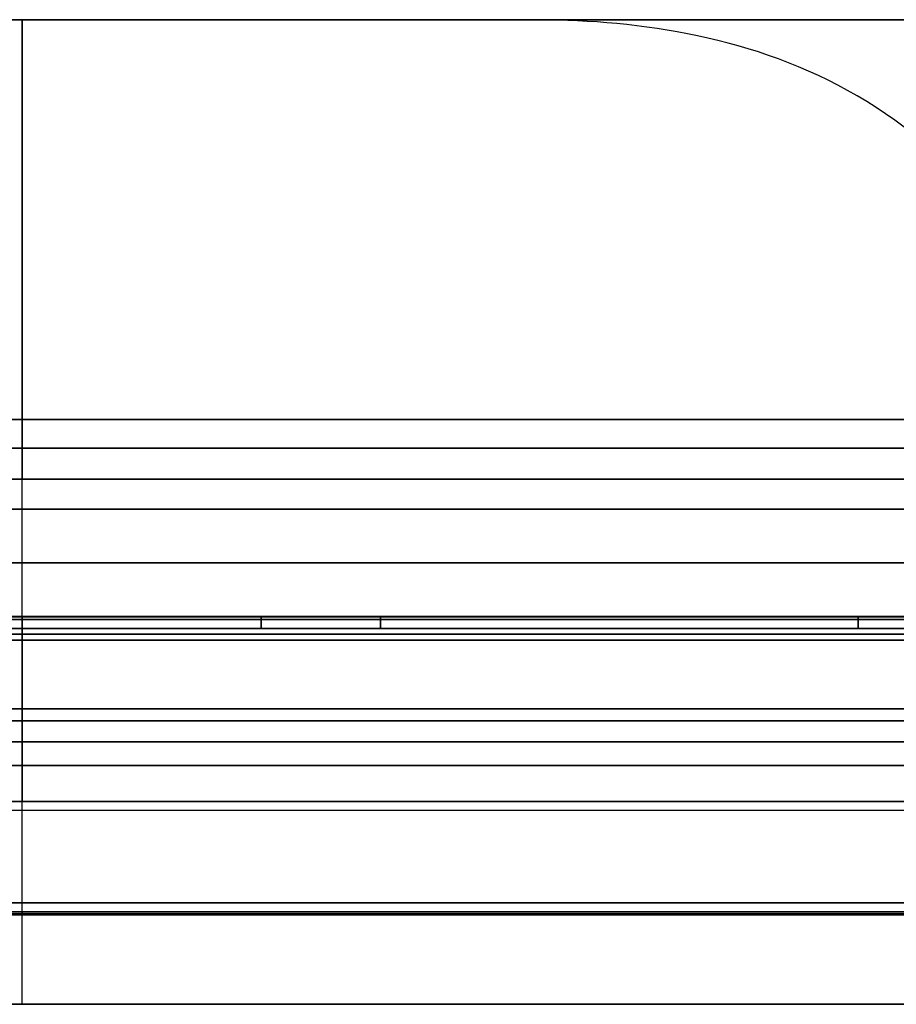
# Model space of a CAD drawing. Header units: millimetres. Extents: x -360 to 360, y 0 to 442.
# Tile 23 of 41: x 0 to 146, y 277 to 442. Entities that reach past the tile are written whole.
import ezdxf

# ---------------------------------------------------------------- set-up
doc = ezdxf.new("R2010")
doc.units = ezdxf.units.MM
doc.header["$MEASUREMENT"] = 0
for name, color, linetype in [('IGES LEVEL 20', 7, 'Continuous'), ('IGES LEVEL 26', 7, 'Continuous'), ('IGES LEVEL 27', 7, 'Continuous'), ('IGES LEVEL 28', 7, 'Continuous'), ('IGES LEVEL 32', 7, 'Continuous'), ('IGES LEVEL 34', 7, 'Continuous'), ('IGES LEVEL 9', 7, 'Continuous')]:
    doc.layers.add(name, color=color, linetype=linetype)

msp = doc.modelspace()

# ---------------------------------------------------------------- linework, layer by layer
at = {"layer": 'IGES LEVEL 20', "color": 252, "extrusion": (1, 0, 0)}
for centre, start, end in [((341.5, -295.5), 270, 360), ((341.5, -276.5), 0, 90), ((292.5, -295.5), 180, 270), ((292.5, -276.5), 90, 180)]:
    msp.add_arc(centre, 0.5, start, end, dxfattribs=at)
at = {"layer": 'IGES LEVEL 20'}
for points in [[(-316, 342, -295.5), (0, 342, -295.5), (316, 342, -295.5)], [(316, 342, -276.5), (0, 342, -276.5), (-316, 342, -276.5)], [(316, 341.5, -296), (0, 341.5, -296), (-316, 341.5, -296)], [(-316, 341.5, -276), (0, 341.5, -276), (316, 341.5, -276)], [(316, 340, -278), (0, 340, -278), (-316, 340, -278)], [(-316, 340, -294), (0, 340, -294), (316, 340, -294)], [(-316, 294, -278), (0, 294, -278), (316, 294, -278)], [(-316, 294, -294), (0, 294, -294), (316, 294, -294)], [(-316, 292.5, -296), (0, 292.5, -296), (316, 292.5, -296)], [(316, 292.5, -276), (0, 292.5, -276), (-316, 292.5, -276)], [(-316, 292, -276.5), (0, 292, -276.5), (316, 292, -276.5)], [(316, 292, -295.5), (0, 292, -295.5), (-316, 292, -295.5)]]:
    msp.add_open_spline(points, degree=2, dxfattribs=at)
at = {"layer": 'IGES LEVEL 20', "color": 252}
for points in [[(-316, 342, -295.5), (0, 342, -295.5), (316, 342, -295.5)], [(-316, 342, -295.5), (0, 342, -295.5), (316, 342, -295.5)], [(316, 342, -276.5), (0, 342, -276.5), (-316, 342, -276.5)], [(316, 342, -276.5), (0, 342, -276.5), (-316, 342, -276.5)], [(316, 341.89, -276.18), (0, 341.89, -276.18), (-316, 341.89, -276.18)], [(316, 341.85, -295.85), (0, 341.85, -295.85), (-316, 341.85, -295.85)], [(-261, 342, -286), (0, 342, -286), (261, 342, -286)], [(0, 342, -276.5), (0, 342, -286), (0, 342, -295.5)], [(316, 341.5, -296), (0, 341.5, -296), (-316, 341.5, -296)], [(316, 341.5, -296), (0, 341.5, -296), (-316, 341.5, -296)], [(-316, 341.5, -276), (0, 341.5, -276), (316, 341.5, -276)], [(-316, 341.5, -276), (0, 341.5, -276), (316, 341.5, -276)], [(-316, 340, -278), (0, 340, -278), (316, 340, -278)], [(316, 340, -294), (0, 340, -294), (-316, 340, -294)], [(-316, 340, -294), (0, 340, -294), (316, 340, -294)], [(316, 340, -278), (0, 340, -278), (-316, 340, -278)], [(-261, 340, -286), (0, 340, -286), (261, 340, -286)], [(0, 292.5, -296), (0, 317, -296), (0, 341.5, -296)], [(0, 292.5, -276), (0, 317, -276), (0, 341.5, -276)], [(0, 294, -278), (0, 317, -278), (0, 340, -278)], [(0, 294, -294), (0, 317, -294), (0, 340, -294)], [(0, 340, -278), (0, 340, -286), (0, 340, -294)], [(246, 317, -278), (0, 317, -278), (-246, 317, -278)], [(-246, 317, -294), (0, 317, -294), (246, 317, -294)], [(-246, 317, -296), (0, 317, -296), (246, 317, -296)], [(246, 317, -276), (0, 317, -276), (-246, 317, -276)], [(316, 294, -278), (0, 294, -278), (-316, 294, -278)], [(-316, 294, -278), (0, 294, -278), (316, 294, -278)], [(316, 294, -294), (0, 294, -294), (-316, 294, -294)], [(-316, 294, -294), (0, 294, -294), (316, 294, -294)], [(-261, 294, -286), (0, 294, -286), (261, 294, -286)], [(0, 294, -294), (0, 294, -286), (0, 294, -278)], [(-316, 292.5, -296), (0, 292.5, -296), (316, 292.5, -296)], [(-316, 292.5, -296), (0, 292.5, -296), (316, 292.5, -296)], [(316, 292.5, -276), (0, 292.5, -276), (-316, 292.5, -276)], [(316, 292.5, -276), (0, 292.5, -276), (-316, 292.5, -276)], [(316, 292.15, -295.85), (0, 292.15, -295.85), (-316, 292.15, -295.85)], [(316, 292.11, -276.18), (0, 292.11, -276.18), (-316, 292.11, -276.18)], [(316, 292, -295.5), (0, 292, -295.5), (-316, 292, -295.5)], [(-316, 292, -276.5), (0, 292, -276.5), (316, 292, -276.5)], [(-316, 292, -276.5), (0, 292, -276.5), (316, 292, -276.5)], [(316, 292, -295.5), (0, 292, -295.5), (-316, 292, -295.5)], [(-261, 292, -286), (0, 292, -286), (261, 292, -286)], [(0, 292, -295.5), (0, 292, -286), (0, 292, -276.5)]]:
    msp.add_open_spline(points, degree=2, dxfattribs=at)
at = {"layer": 'IGES LEVEL 26'}
for points in [[(340, 360, 315), (0, 360, 315), (-340, 360, 315)], [(-340, 360, -315), (0, 360, -315), (340, 360, -315)], [(-237.5, 360, 222.5), (0, 360, 222.5), (237.5, 360, 222.5)], [(237.5, 360, -222.5), (0, 360, -222.5), (-237.5, 360, -222.5)], [(340, 342, 315), (0, 342, 315), (-340, 342, 315)], [(-340, 342, -315), (0, 342, -315), (340, 342, -315)], [(-237.5, 342, 222.5), (0, 342, 222.5), (237.5, 342, 222.5)], [(237.5, 342, -222.5), (0, 342, -222.5), (-237.5, 342, -222.5)]]:
    msp.add_open_spline(points, degree=2, dxfattribs=at)
at = {"layer": 'IGES LEVEL 26', "color": 255}
for points in [[(340, 360, -315), (0, 360, -315), (-340, 360, -315)], [(-340, 360, 315), (0, 360, 315), (340, 360, 315)], [(-340, 360, -315), (0, 360, -315), (340, 360, -315)], [(340, 360, 315), (0, 360, 315), (-340, 360, 315)], [(-237.5, 360, 222.5), (0, 360, 222.5), (237.5, 360, 222.5)], [(237.5, 360, -222.5), (0, 360, -222.5), (-237.5, 360, -222.5)], [(237.5, 360, -222.5), (0, 360, -222.5), (-237.5, 360, -222.5)], [(-237.5, 360, 222.5), (0, 360, 222.5), (237.5, 360, 222.5)], [(0, 342, 222.5), (0, 351, 222.5), (0, 360, 222.5)], [(0, 342, -222.5), (0, 351, -222.5), (0, 360, -222.5)], [(0, 342, -315), (0, 351, -315), (0, 360, -315)], [(0, 342, 315), (0, 351, 315), (0, 360, 315)], [(0, 360, 315), (0, 360, 268.75), (0, 360, 222.5)], [(0, 360, -222.5), (0, 360, -268.75), (0, 360, -315)], [(-340, 351, -315), (0, 351, -315), (340, 351, -315)], [(340, 351, 315), (0, 351, 315), (-340, 351, 315)], [(237.5, 351, 222.5), (0, 351, 222.5), (-237.5, 351, 222.5)], [(-237.5, 351, -222.5), (0, 351, -222.5), (237.5, 351, -222.5)], [(-340, 342, -315), (0, 342, -315), (340, 342, -315)], [(340, 342, 315), (0, 342, 315), (-340, 342, 315)], [(-340, 342, -315), (0, 342, -315), (340, 342, -315)], [(340, 342, 315), (0, 342, 315), (-340, 342, 315)], [(237.5, 342, 222.5), (0, 342, 222.5), (-237.5, 342, 222.5)], [(-237.5, 342, -222.5), (0, 342, -222.5), (237.5, 342, -222.5)], [(237.5, 342, -222.5), (0, 342, -222.5), (-237.5, 342, -222.5)], [(-237.5, 342, 222.5), (0, 342, 222.5), (237.5, 342, 222.5)], [(0, 342, 315), (0, 342, 268.75), (0, 342, 222.5)], [(0, 342, -222.5), (0, 342, -268.75), (0, 342, -315)]]:
    msp.add_open_spline(points, degree=2, dxfattribs=at)
at = {"layer": 'IGES LEVEL 27'}
for points in [[(-310, 342, 297), (0, 342, 297), (310, 342, 297)], [(-310, 342, 315), (0, 342, 315), (310, 342, 315)], [(310, 277, 297), (0, 277, 297), (-310, 277, 297)], [(310, 277, 315), (0, 277, 315), (-310, 277, 315)]]:
    msp.add_open_spline(points, degree=2, dxfattribs=at)
at = {"layer": 'IGES LEVEL 27', "color": 255}
for points in [[(-310, 342, 315), (0, 342, 315), (310, 342, 315)], [(310, 342, 297), (0, 342, 297), (-310, 342, 297)], [(-310, 342, 306), (0, 342, 306), (310, 342, 306)], [(-310, 342, 297), (0, 342, 297), (310, 342, 297)], [(-310, 342, 315), (0, 342, 315), (310, 342, 315)], [(0, 342, 297), (0, 342, 306), (0, 342, 315)], [(0, 277, 297), (0, 309.5, 297), (0, 342, 297)], [(0, 277, 315), (0, 309.5, 315), (0, 342, 315)], [(310, 309.5, 297), (0, 309.5, 297), (-310, 309.5, 297)], [(310, 309.5, 315), (0, 309.5, 315), (-310, 309.5, 315)], [(-310, 277, 315), (0, 277, 315), (310, 277, 315)], [(310, 277, 297), (0, 277, 297), (-310, 277, 297)], [(-310, 277, 306), (0, 277, 306), (310, 277, 306)], [(310, 277, 297), (0, 277, 297), (-310, 277, 297)], [(310, 277, 315), (0, 277, 315), (-310, 277, 315)], [(0, 277, 297), (0, 277, 306), (0, 277, 315)]]:
    msp.add_open_spline(points, degree=2, dxfattribs=at)
at = {"layer": 'IGES LEVEL 28'}
for points in [[(-310, 342, -315), (0, 342, -315), (310, 342, -315)], [(-310, 342, -297), (0, 342, -297), (310, 342, -297)], [(310, 277, -315), (0, 277, -315), (-310, 277, -315)], [(310, 277, -297), (0, 277, -297), (-310, 277, -297)]]:
    msp.add_open_spline(points, degree=2, dxfattribs=at)
at = {"layer": 'IGES LEVEL 28', "color": 255}
for points in [[(-310, 342, -297), (0, 342, -297), (310, 342, -297)], [(310, 342, -315), (0, 342, -315), (-310, 342, -315)], [(-310, 342, -306), (0, 342, -306), (310, 342, -306)], [(-310, 342, -315), (0, 342, -315), (310, 342, -315)], [(-310, 342, -297), (0, 342, -297), (310, 342, -297)], [(0, 342, -315), (0, 342, -306), (0, 342, -297)], [(0, 277, -315), (0, 309.5, -315), (0, 342, -315)], [(0, 277, -297), (0, 309.5, -297), (0, 342, -297)], [(310, 309.5, -315), (0, 309.5, -315), (-310, 309.5, -315)], [(310, 309.5, -297), (0, 309.5, -297), (-310, 309.5, -297)], [(-310, 277, -297), (0, 277, -297), (310, 277, -297)], [(310, 277, -315), (0, 277, -315), (-310, 277, -315)], [(-310, 277, -306), (0, 277, -306), (310, 277, -306)], [(310, 277, -315), (0, 277, -315), (-310, 277, -315)], [(310, 277, -297), (0, 277, -297), (-310, 277, -297)], [(0, 277, -315), (0, 277, -306), (0, 277, -297)]]:
    msp.add_open_spline(points, degree=2, dxfattribs=at)
at = {"layer": 'IGES LEVEL 32'}
for points in [[(40, 342, -247.5), (0, 342, -247.5), (-40, 342, -247.5)], [(-40, 342, 247.5), (0, 342, 247.5), (40, 342, 247.5)], [(40, 342, 247.5), (40, 342), (40, 342, -247.5)], [(40, 340, -247.5), (40, 341, -247.5), (40, 342, -247.5)], [(40, 342, 247.5), (40, 341, 247.5), (40, 340, 247.5)], [(60, 342, -247.5), (60, 342), (60, 342, 247.5)], [(60, 342, -247.5), (60, 341, -247.5), (60, 340, -247.5)], [(140, 342, -247.5), (100, 342, -247.5), (60, 342, -247.5)], [(60, 342, 247.5), (100, 342, 247.5), (140, 342, 247.5)], [(60, 340, 247.5), (60, 341, 247.5), (60, 342, 247.5)], [(140, 342, 247.5), (140, 342), (140, 342, -247.5)], [(140, 340, -247.5), (140, 341, -247.5), (140, 342, -247.5)], [(140, 342, 247.5), (140, 341, 247.5), (140, 340, 247.5)], [(-40, 340, -222.5), (0, 340, -222.5), (40, 340, -222.5)], [(40, 340, 222.5), (0, 340, 222.5), (-40, 340, 222.5)], [(40, 340, -222.5), (40, 340), (40, 340, 222.5)], [(40, 340, -247.5), (50, 340, -247.5), (60, 340, -247.5)], [(40, 340, -222.5), (40, 340, -235), (40, 340, -247.5)], [(60, 340, -222.5), (50, 340, -222.5), (40, 340, -222.5)], [(40, 340, 222.5), (50, 340, 222.5), (60, 340, 222.5)], [(40, 340, 247.5), (40, 340, 235), (40, 340, 222.5)], [(60, 340, 247.5), (50, 340, 247.5), (40, 340, 247.5)], [(60, 340, 222.5), (60, 340), (60, 340, -222.5)], [(60, 340, -222.5), (100, 340, -222.5), (140, 340, -222.5)], [(140, 340, 222.5), (100, 340, 222.5), (60, 340, 222.5)], [(60, 340, -247.5), (60, 340, -235), (60, 340, -222.5)], [(60, 340, 222.5), (60, 340, 235), (60, 340, 247.5)], [(140, 340, -222.5), (140, 340), (140, 340, 222.5)], [(140, 340, -247.5), (150, 340, -247.5), (160, 340, -247.5)], [(140, 340, -222.5), (140, 340, -235), (140, 340, -247.5)], [(160, 340, -222.5), (150, 340, -222.5), (140, 340, -222.5)], [(140, 340, 222.5), (150, 340, 222.5), (160, 340, 222.5)], [(140, 340, 247.5), (140, 340, 235), (140, 340, 222.5)], [(160, 340, 247.5), (150, 340, 247.5), (140, 340, 247.5)], [(250, 338, -242.5), (0, 338, -242.5), (-250, 338, -242.5)], [(250, 338, -222.5), (0, 338, -222.5), (-250, 338, -222.5)], [(250, 338, 242.5), (0, 338, 242.5), (-250, 338, 242.5)], [(-250, 338, 222.5), (0, 338, 222.5), (250, 338, 222.5)], [(250, 311, -242.5), (0, 311, -242.5), (-250, 311, -242.5)], [(-250, 311, -247.5), (0, 311, -247.5), (250, 311, -247.5)], [(250, 311, 242.5), (0, 311, 242.5), (-250, 311, 242.5)], [(250, 311, 247.5), (0, 311, 247.5), (-250, 311, 247.5)]]:
    msp.add_open_spline(points, degree=2, dxfattribs=at)
at = {"layer": 'IGES LEVEL 32', "color": 253}
for points in [[(-40, 342, -247.5), (0, 342, -247.5), (40, 342, -247.5)], [(40, 342, 247.5), (0, 342, 247.5), (-40, 342, 247.5)], [(-40, 342), (0, 342), (40, 342)], [(40, 342, -247.5), (0, 342, -247.5), (-40, 342, -247.5)], [(-40, 342, 247.5), (0, 342, 247.5), (40, 342, 247.5)], [(0, 342, 247.5), (0, 342), (0, 342, -247.5)], [(0, 342, -247.5), (0, 326.5, -247.5), (0, 311, -247.5)], [(0, 311, 247.5), (0, 326.5, 247.5), (0, 342, 247.5)], [(40, 342, -247.5), (40, 342), (40, 342, 247.5)], [(40, 340, 247.5), (40, 341, 247.5), (40, 342, 247.5)], [(40, 342, 247.5), (40, 342), (40, 342, -247.5)], [(40, 342, -247.5), (40, 341, -247.5), (40, 340, -247.5)], [(40, 340), (40, 341), (40, 342)], [(40, 340, -247.5), (40, 341, -247.5), (40, 342, -247.5)], [(40, 342, 247.5), (40, 341, 247.5), (40, 340, 247.5)], [(60, 342, 247.5), (60, 342), (60, 342, -247.5)], [(60, 342, -247.5), (100, 342, -247.5), (140, 342, -247.5)], [(140, 342, 247.5), (100, 342, 247.5), (60, 342, 247.5)], [(60, 342), (100, 342), (140, 342)], [(60, 340, -247.5), (60, 341, -247.5), (60, 342, -247.5)], [(60, 342, -247.5), (60, 342), (60, 342, 247.5)], [(60, 342, 247.5), (60, 341, 247.5), (60, 340, 247.5)], [(60, 340), (60, 341), (60, 342)], [(140, 342, -247.5), (100, 342, -247.5), (60, 342, -247.5)], [(60, 342, -247.5), (60, 341, -247.5), (60, 340, -247.5)], [(60, 340, 247.5), (60, 341, 247.5), (60, 342, 247.5)], [(60, 342, 247.5), (100, 342, 247.5), (140, 342, 247.5)], [(100, 342, 247.5), (100, 342), (100, 342, -247.5)], [(140, 342, -247.5), (140, 342), (140, 342, 247.5)], [(140, 340, 247.5), (140, 341, 247.5), (140, 342, 247.5)], [(140, 342, 247.5), (140, 342), (140, 342, -247.5)], [(140, 342, -247.5), (140, 341, -247.5), (140, 340, -247.5)], [(140, 340), (140, 341), (140, 342)], [(140, 340, -247.5), (140, 341, -247.5), (140, 342, -247.5)], [(140, 342, 247.5), (140, 341, 247.5), (140, 340, 247.5)], [(-250, 340, -222.5), (0, 340, -222.5), (250, 340, -222.5)], [(250, 340, 222.5), (0, 340, 222.5), (-250, 340, 222.5)], [(-40, 340, -222.5), (0, 340, -222.5), (40, 340, -222.5)], [(40, 340, 222.5), (0, 340, 222.5), (-40, 340, 222.5)], [(-40, 340), (0, 340), (40, 340)], [(0, 340, 222.5), (0, 340), (0, 340, -222.5)], [(0, 338, -222.5), (0, 339, -222.5), (0, 340, -222.5)], [(0, 338, 222.5), (0, 339, 222.5), (0, 340, 222.5)], [(40, 341, -247.5), (40, 341), (40, 341, 247.5)], [(40, 340, -247.5), (40, 340), (40, 340, 247.5)], [(40, 340, -222.5), (40, 340), (40, 340, 222.5)], [(60, 340, -247.5), (50, 340, -247.5), (40, 340, -247.5)], [(40, 340, 247.5), (50, 340, 247.5), (60, 340, 247.5)], [(40, 340, -222.5), (40, 340, -235), (40, 340, -247.5)], [(40, 340, -247.5), (50, 340, -247.5), (60, 340, -247.5)], [(60, 340, -222.5), (50, 340, -222.5), (40, 340, -222.5)], [(40, 340, -235), (50, 340, -235), (60, 340, -235)], [(40, 340, 247.5), (40, 340, 235), (40, 340, 222.5)], [(40, 340, 222.5), (50, 340, 222.5), (60, 340, 222.5)], [(60, 340, 247.5), (50, 340, 247.5), (40, 340, 247.5)], [(40, 340, 235), (50, 340, 235), (60, 340, 235)], [(50, 340, -222.5), (50, 340, -235), (50, 340, -247.5)], [(50, 340, 247.5), (50, 340, 235), (50, 340, 222.5)], [(60, 341, 247.5), (60, 341), (60, 341, -247.5)], [(60, 340, 247.5), (60, 340), (60, 340, -247.5)], [(60, 340, 222.5), (60, 340), (60, 340, -222.5)], [(60, 340, -222.5), (100, 340, -222.5), (140, 340, -222.5)], [(140, 340, 222.5), (100, 340, 222.5), (60, 340, 222.5)], [(60, 340), (100, 340), (140, 340)], [(60, 340, -247.5), (60, 340, -235), (60, 340, -222.5)], [(60, 340, 222.5), (60, 340, 235), (60, 340, 247.5)], [(100, 340, 222.5), (100, 340), (100, 340, -222.5)], [(140, 341, -247.5), (140, 341), (140, 341, 247.5)], [(140, 340, -247.5), (140, 340), (140, 340, 247.5)], [(140, 340, -222.5), (140, 340), (140, 340, 222.5)], [(160, 340, -247.5), (150, 340, -247.5), (140, 340, -247.5)], [(140, 340, 247.5), (150, 340, 247.5), (160, 340, 247.5)], [(140, 340, -222.5), (140, 340, -235), (140, 340, -247.5)], [(140, 340, -247.5), (150, 340, -247.5), (160, 340, -247.5)], [(160, 340, -222.5), (150, 340, -222.5), (140, 340, -222.5)], [(140, 340, -235), (150, 340, -235), (160, 340, -235)], [(140, 340, 247.5), (140, 340, 235), (140, 340, 222.5)], [(140, 340, 222.5), (150, 340, 222.5), (160, 340, 222.5)], [(160, 340, 247.5), (150, 340, 247.5), (140, 340, 247.5)], [(140, 340, 235), (150, 340, 235), (160, 340, 235)], [(250, 339, -222.5), (0, 339, -222.5), (-250, 339, -222.5)], [(-250, 339, 222.5), (0, 339, 222.5), (250, 339, 222.5)], [(-250, 338, -242.5), (0, 338, -242.5), (250, 338, -242.5)], [(-250, 338, -222.5), (0, 338, -222.5), (250, 338, -222.5)], [(250, 338, -242.5), (0, 338, -242.5), (-250, 338, -242.5)], [(-250, 338, -232.5), (0, 338, -232.5), (250, 338, -232.5)], [(250, 338, -222.5), (0, 338, -222.5), (-250, 338, -222.5)], [(-250, 338, 242.5), (0, 338, 242.5), (250, 338, 242.5)], [(250, 338, 222.5), (0, 338, 222.5), (-250, 338, 222.5)], [(-250, 338, 232.5), (0, 338, 232.5), (250, 338, 232.5)], [(250, 338, 242.5), (0, 338, 242.5), (-250, 338, 242.5)], [(-250, 338, 222.5), (0, 338, 222.5), (250, 338, 222.5)], [(0, 311, -242.5), (0, 324.5, -242.5), (0, 338, -242.5)], [(0, 338, -242.5), (0, 338, -232.5), (0, 338, -222.5)], [(0, 338, 222.5), (0, 338, 232.5), (0, 338, 242.5)], [(0, 311, 242.5), (0, 324.5, 242.5), (0, 338, 242.5)], [(-250, 326.5, -247.5), (0, 326.5, -247.5), (250, 326.5, -247.5)], [(250, 326.5, 247.5), (0, 326.5, 247.5), (-250, 326.5, 247.5)], [(250, 324.5, -242.5), (0, 324.5, -242.5), (-250, 324.5, -242.5)], [(-250, 324.5, 242.5), (0, 324.5, 242.5), (250, 324.5, 242.5)], [(-250, 311, -242.5), (0, 311, -242.5), (250, 311, -242.5)], [(250, 311, -247.5), (0, 311, -247.5), (-250, 311, -247.5)], [(-250, 311, -245), (0, 311, -245), (250, 311, -245)], [(250, 311, -242.5), (0, 311, -242.5), (-250, 311, -242.5)], [(-250, 311, -247.5), (0, 311, -247.5), (250, 311, -247.5)], [(-250, 311, 242.5), (0, 311, 242.5), (250, 311, 242.5)], [(-250, 311, 247.5), (0, 311, 247.5), (250, 311, 247.5)], [(250, 311, 242.5), (0, 311, 242.5), (-250, 311, 242.5)], [(-250, 311, 245), (0, 311, 245), (250, 311, 245)], [(250, 311, 247.5), (0, 311, 247.5), (-250, 311, 247.5)], [(0, 311, -247.5), (0, 311, -245), (0, 311, -242.5)], [(0, 311, 242.5), (0, 311, 245), (0, 311, 247.5)]]:
    msp.add_open_spline(points, degree=2, dxfattribs=at)
at = {"layer": 'IGES LEVEL 34', "color": 253}
for points, degree in [([(-170, 442, -145), (0, 442, -145), (170, 442, -145)], 2), ([(0, 442, 145), (-85, 442, 145), (-170, 442, 145)], 2), ([(-35, 442, 10), (0, 442, 10), (35, 442, 10)], 2), ([(35, 442, -10), (0, 442, -10), (-35, 442, -10)], 2), ([(-35, 442), (0, 442), (35, 442)], 2), ([(-35, 442, -10), (0, 442, -10), (35, 442, -10)], 2), ([(0, 442, 10), (-17.5, 442, 10), (-35, 442, 10)], 2), ([(0, 442, -10), (0, 442), (0, 442, 10)], 2), ([(35, 442, 10), (17.5, 442, 10), (0, 442, 10)], 2), ([(170, 442, 145), (85, 442, 145), (0, 442, 145)], 2), ([(35, 442, 10), (35, 442), (35, 442, -10)], 2), ([(170, 442, 145), (125, 442, 100), (80, 442, 55), (35, 442, 10)], 3), ([(35, 442, 10), (80, 442, 55), (125, 442, 100), (170, 442, 145)], 3), ([(35, 442, -10), (35, 442), (35, 442, 10)], 2), ([(170, 442, -145), (125, 442, -100), (80, 442, -55), (35, 442, -10)], 3), ([(35, 442, -10), (80, 442, -55), (125, 442, -100), (170, 442, -145)], 3), ([(-319.03, 375, -333), (0, 375, -333), (319.03, 375, -333)], 2), ([(319.03, 375, -333), (0, 375, -333), (-319.03, 375, -333)], 2), ([(0, 375, 333), (-159.51, 375, 333), (-319.03, 375, 333)], 2), ([(-319.03, 375, 333), (-159.51, 375, 333), (0, 375, 333)], 2), ([(319.03, 375, 333), (159.51, 375, 333), (0, 375, 333)], 2), ([(0, 375, 333), (0, 372.11, 334.67), (0, 368.33, 335), (0, 365, 335)], 3), ([(0, 375, 333), (159.51, 375, 333), (319.03, 375, 333)], 2), ([(0, 365, -335), (0, 368.33, -335), (0, 372.11, -334.67), (0, 375, -333)], 3), ([(0, 365, 335), (0, 368.33, 335), (0, 372.11, 334.67), (0, 375, 333)], 3), ([(-330.24, 370.17, -334.63), (0, 370.17, -334.63), (330.24, 370.17, -334.63)], 2), ([(0, 370.17, 334.63), (-165.12, 370.17, 334.63), (-330.24, 370.17, 334.63)], 2), ([(330.24, 370.17, 334.63), (165.12, 370.17, 334.63), (0, 370.17, 334.63)], 2), ([(340.16, 365, -335), (0, 365, -335), (-340.16, 365, -335)], 2), ([(-340.16, 365, 335), (-170.08, 365, 335), (0, 365, 335)], 2), ([(0, 365, 335), (-170.08, 365, 335), (-340.16, 365, 335)], 2), ([(-340.16, 365, -335), (0, 365, -335), (340.16, 365, -335)], 2), ([(0, 365, 335), (170.08, 365, 335), (340.16, 365, 335)], 2), ([(340.16, 365, 335), (170.08, 365, 335), (0, 365, 335)], 2), ([(0, 277, 335), (0, 321, 335), (0, 365, 335)], 2), ([(0, 277, -335), (0, 321, -335), (0, 365, -335)], 2), ([(-341, 321, 335), (0, 321, 335), (341, 321, 335)], 2), ([(341, 321, -335), (0, 321, -335), (-341, 321, -335)], 2), ([(-360, 277), (0, 277), (360, 277)], 2), ([(341, 277, 335), (0, 277, 335), (-341, 277, 335)], 2), ([(-341, 277, -335), (0, 277, -335), (341, 277, -335)], 2), ([(-341, 277, 335), (0, 277, 335), (341, 277, 335)], 2), ([(341, 277, -335), (0, 277, -335), (-341, 277, -335)], 2), ([(0, 277, 335), (0, 277), (0, 277, -335)], 2)]:
    msp.add_open_spline(points, degree=degree, dxfattribs=at)
at = {"layer": 'IGES LEVEL 34'}
for points, degree in [([(-35, 442, -10), (0, 442, -10), (35, 442, -10)], 2), ([(0, 442, 10), (-17.5, 442, 10), (-35, 442, 10)], 2), ([(35, 442, 10), (17.5, 442, 10), (0, 442, 10)], 2), ([(35, 442, 10), (80, 442, 55), (125, 442, 100), (170, 442, 145)], 3), ([(35, 442, -10), (35, 442), (35, 442, 10)], 2), ([(35, 442, -10), (80, 442, -55), (125, 442, -100), (170, 442, -145)], 3), ([(319.03, 375, -333), (0, 375, -333), (-319.03, 375, -333)], 2), ([(-319.03, 375, 333), (-159.51, 375, 333), (0, 375, 333)], 2), ([(0, 375, 333), (159.51, 375, 333), (319.03, 375, 333)], 2), ([(0, 365, 335), (0, 368.33, 335), (0, 372.11, 334.67), (0, 375, 333)], 3), ([(0, 365, 335), (-170.08, 365, 335), (-340.16, 365, 335)], 2), ([(-340.16, 365, -335), (0, 365, -335), (340.16, 365, -335)], 2), ([(340.16, 365, 335), (170.08, 365, 335), (0, 365, 335)], 2), ([(-341, 277, 335), (0, 277, 335), (341, 277, 335)], 2), ([(341, 277, -335), (0, 277, -335), (-341, 277, -335)], 2)]:
    msp.add_open_spline(points, degree=degree, dxfattribs=at)
msp.add_open_spline([(0, 375, 333), (0, 432.74, 299.67), (0, 442, 211.67), (0, 442, 100), (0, 442, 55), (0, 442, 10)], degree=3, knots=[0, 0, 0, 0, 0.2677376, 0.2677376, 0.4484605, 0.4484605, 0.4484605, 0.4484605], dxfattribs=at)
at = {"layer": 'IGES LEVEL 34', "color": 253}
for points, knots in [([(0, 442, 10), (0, 442, 55), (0, 442, 100), (0, 442, 211.67), (0, 432.74, 299.67), (0, 375, 333)], [3.1871054, 3.1871054, 3.1871054, 3.1871054, 3.3678283, 3.3678283, 3.635566, 3.635566, 3.635566, 3.635566]), ([(0, 375, -333), (0, 432.74, -299.67), (0, 442, -211.67), (0, 442, -100), (0, 442, -55), (0, 442, -10)], [0, 0, 0, 0, 0.2771933, 0.2771933, 0.4642987, 0.4642987, 0.4642987, 0.4642987]), ([(0, 375, 333), (0, 432.74, 299.67), (0, 442, 211.67), (0, 442, 100), (0, 442, 55), (0, 442, 10)], [2.1807229, 2.1807229, 2.1807229, 2.1807229, 2.4484605, 2.4484605, 2.6291834, 2.6291834, 2.6291834, 2.6291834]), ([(179, 375, 333), (162.33, 432.74, 299.67), (118.33, 442, 211.67), (62.5, 442, 100), (40, 442, 55), (17.5, 442, 10)], [0, 0, 0, 0, 0.2771933, 0.2771933, 0.4642987, 0.4642987, 0.4642987, 0.4642987]), ([(358, 375), (324.67, 432.74), (236.67, 442), (125, 442), (80, 442), (35, 442)], [0, 0, 0, 0, 0.2771933, 0.2771933, 0.4642987, 0.4642987, 0.4642987, 0.4642987])]:
    msp.add_open_spline(points, degree=3, knots=knots, dxfattribs=at)
at = {"layer": 'IGES LEVEL 9', "color": 252, "extrusion": (1, 0, 0)}
for centre, start, end in [((341.5, 276.5), 270, 360), ((341.5, 295.5), 0, 90), ((292.5, 276.5), 180, 270), ((292.5, 295.5), 90, 180)]:
    msp.add_arc(centre, 0.5, start, end, dxfattribs=at)
at = {"layer": 'IGES LEVEL 9'}
for points in [[(-316, 342, 276.5), (0, 342, 276.5), (316, 342, 276.5)], [(316, 342, 295.5), (0, 342, 295.5), (-316, 342, 295.5)], [(316, 341.5, 276), (0, 341.5, 276), (-316, 341.5, 276)], [(-316, 341.5, 296), (0, 341.5, 296), (316, 341.5, 296)], [(316, 340, 294), (0, 340, 294), (-316, 340, 294)], [(-316, 340, 278), (0, 340, 278), (316, 340, 278)], [(-316, 294, 294), (0, 294, 294), (316, 294, 294)], [(-316, 294, 278), (0, 294, 278), (316, 294, 278)], [(-316, 292.5, 276), (0, 292.5, 276), (316, 292.5, 276)], [(316, 292.5, 296), (0, 292.5, 296), (-316, 292.5, 296)], [(-316, 292, 295.5), (0, 292, 295.5), (316, 292, 295.5)], [(316, 292, 276.5), (0, 292, 276.5), (-316, 292, 276.5)]]:
    msp.add_open_spline(points, degree=2, dxfattribs=at)
at = {"layer": 'IGES LEVEL 9', "color": 252}
for points in [[(-316, 342, 276.5), (0, 342, 276.5), (316, 342, 276.5)], [(-316, 342, 276.5), (0, 342, 276.5), (316, 342, 276.5)], [(316, 342, 295.5), (0, 342, 295.5), (-316, 342, 295.5)], [(316, 342, 295.5), (0, 342, 295.5), (-316, 342, 295.5)], [(316, 341.89, 295.82), (0, 341.89, 295.82), (-316, 341.89, 295.82)], [(316, 341.85, 276.15), (0, 341.85, 276.15), (-316, 341.85, 276.15)], [(-261, 342, 286), (0, 342, 286), (261, 342, 286)], [(0, 342, 295.5), (0, 342, 286), (0, 342, 276.5)], [(316, 341.5, 276), (0, 341.5, 276), (-316, 341.5, 276)], [(316, 341.5, 276), (0, 341.5, 276), (-316, 341.5, 276)], [(-316, 341.5, 296), (0, 341.5, 296), (316, 341.5, 296)], [(-316, 341.5, 296), (0, 341.5, 296), (316, 341.5, 296)], [(-316, 340, 294), (0, 340, 294), (316, 340, 294)], [(316, 340, 278), (0, 340, 278), (-316, 340, 278)], [(-316, 340, 278), (0, 340, 278), (316, 340, 278)], [(316, 340, 294), (0, 340, 294), (-316, 340, 294)], [(-261, 340, 286), (0, 340, 286), (261, 340, 286)], [(0, 292.5, 276), (0, 317, 276), (0, 341.5, 276)], [(0, 292.5, 296), (0, 317, 296), (0, 341.5, 296)], [(0, 294, 294), (0, 317, 294), (0, 340, 294)], [(0, 294, 278), (0, 317, 278), (0, 340, 278)], [(0, 340, 294), (0, 340, 286), (0, 340, 278)], [(316, 317, 294), (0, 317, 294), (-316, 317, 294)], [(-316, 317, 278), (0, 317, 278), (316, 317, 278)], [(-316, 317, 276), (0, 317, 276), (316, 317, 276)], [(316, 317, 296), (0, 317, 296), (-316, 317, 296)], [(316, 294, 294), (0, 294, 294), (-316, 294, 294)], [(-316, 294, 294), (0, 294, 294), (316, 294, 294)], [(316, 294, 278), (0, 294, 278), (-316, 294, 278)], [(-316, 294, 278), (0, 294, 278), (316, 294, 278)], [(-261, 294, 286), (0, 294, 286), (261, 294, 286)], [(0, 294, 278), (0, 294, 286), (0, 294, 294)], [(-316, 292.5, 276), (0, 292.5, 276), (316, 292.5, 276)], [(-316, 292.5, 276), (0, 292.5, 276), (316, 292.5, 276)], [(316, 292.5, 296), (0, 292.5, 296), (-316, 292.5, 296)], [(316, 292.5, 296), (0, 292.5, 296), (-316, 292.5, 296)], [(316, 292.15, 276.15), (0, 292.15, 276.15), (-316, 292.15, 276.15)], [(316, 292.11, 295.82), (0, 292.11, 295.82), (-316, 292.11, 295.82)], [(316, 292, 276.5), (0, 292, 276.5), (-316, 292, 276.5)], [(-316, 292, 295.5), (0, 292, 295.5), (316, 292, 295.5)], [(-316, 292, 295.5), (0, 292, 295.5), (316, 292, 295.5)], [(316, 292, 276.5), (0, 292, 276.5), (-316, 292, 276.5)], [(-261, 292, 286), (0, 292, 286), (261, 292, 286)], [(0, 292, 276.5), (0, 292, 286), (0, 292, 295.5)]]:
    msp.add_open_spline(points, degree=2, dxfattribs=at)

doc.saveas('drawing.dxf')
